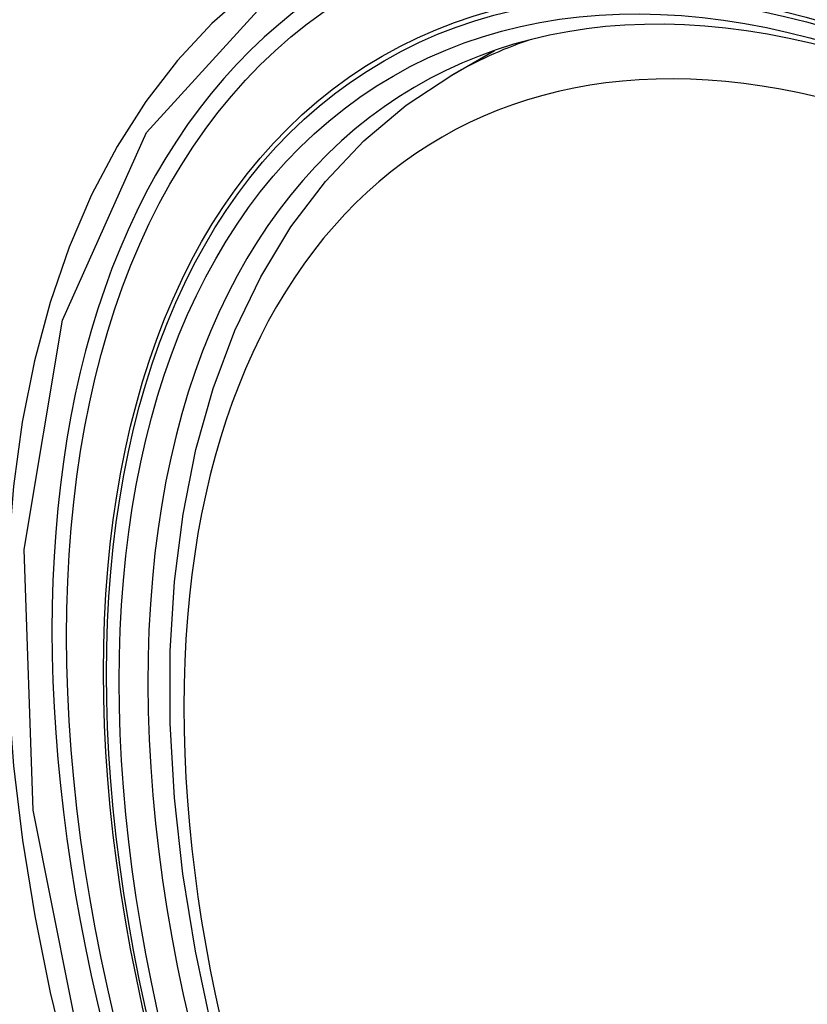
# Model space of a CAD drawing. Header units: inches. Extents: x 532.4 to 626.5, y 208.9 to 290.2.
# Tile 54 of 122: x 571.308 to 571.499, y 259.947 to 260.185. Entities that reach past the tile are written whole.
import ezdxf

# ---------------------------------------------------------------- set-up
doc = ezdxf.new("R2010")
doc.units = ezdxf.units.IN
doc.header["$MEASUREMENT"] = 0
doc.layers.add('Visible Edges(ANSI)', color=7, linetype='Continuous', lineweight=25)
doc.layers.add('Visible Tangent Edges(ANSI)', color=7, linetype='Continuous', lineweight=25)

msp = doc.modelspace()

# ---------------------------------------------------------------- linework, layer by layer
at = {"layer": 'Visible Edges(ANSI)'}
msp.add_line((571.41292, 260.17161), (571.42319, 260.17754), dxfattribs=at)
at = {"layer": 'Visible Edges(ANSI)', "flags": 128}
msp.add_lwpolyline([(571.40859, 259.80771), (571.39844, 259.82612), (571.38906, 259.84486), (571.38048, 259.86386), (571.37274, 259.88301), (571.36588, 259.90225), (571.35994, 259.92149), (571.35493, 259.94063), (571.3509, 259.95961), (571.34784, 259.97833), (571.34579, 259.99672), (571.34476, 260.0147), (571.34477, 260.03219), (571.3458, 260.04912), (571.34789, 260.06541), (571.35102, 260.081), (571.3552, 260.09581), (571.36043, 260.10978), (571.3667, 260.12283), (571.374, 260.13488), (571.38231, 260.14586), (571.39161, 260.1557), (571.40183, 260.1643), (571.41292, 260.17161)], dxfattribs=at)
at = {"layer": 'Visible Edges(ANSI)'}
msp.add_ellipse((571.5621, 259.89634), major_axis=(0.15748, -0.27276), ratio=0.57735, start_param=2.363977, end_param=7.060801, dxfattribs=at)
msp.add_ellipse((571.55862, 259.89433), major_axis=(-0.15994, 0.27703), ratio=0.57735, dxfattribs=at)
at = {"layer": 'Visible Tangent Edges(ANSI)', "flags": 128}
for points in [[(571.36392, 260.19206), (571.35489, 260.18408), (571.34653, 260.17511), (571.33887, 260.16519), (571.33193, 260.15434), (571.32575, 260.14261), (571.32034, 260.13001), (571.31574, 260.1166), (571.31196, 260.10245), (571.30901, 260.08761), (571.30689, 260.07211), (571.30562, 260.056), (571.3052, 260.03932), (571.30562, 260.02211), (571.30691, 260.00446), (571.30904, 259.98646), (571.31201, 259.96815), (571.31579, 259.94961), (571.32039, 259.93087)], [(571.78275, 259.88813), (571.80048, 259.81964), (571.80702, 259.75449), (571.80209, 259.69584), (571.78583, 259.6462), (571.7592, 259.60806), (571.72341, 259.58318), (571.68005, 259.57262), (571.63091, 259.57682), (571.57836, 259.59557), (571.52482, 259.62807), (571.47283, 259.67275), (571.4247, 259.72767), (571.38285, 259.79004), (571.34923, 259.85712), (571.32509, 259.92619), (571.31165, 259.99378), (571.3095, 260.05685), (571.31875, 260.11228), (571.33904, 260.15773), (571.3693, 260.19094)]]:
    msp.add_lwpolyline(points, dxfattribs=at)
at = {"layer": 'Visible Tangent Edges(ANSI)'}
for centre, major_axis, start_param, end_param in [((571.56111, 259.89576), (-0.17318, 0.29996), 5.05527, 10.652693), ((571.56106, 259.89573), (-0.15059, 0.26083), 5.66855, 8.468616), ((571.56941, 259.90055), (-0.1565, 0.27106), 6.171189, 6.283185)]:
    msp.add_ellipse(centre, major_axis=major_axis, ratio=0.57735, start_param=start_param, end_param=end_param, dxfattribs=at)
for centre, major_axis in [((571.5617, 259.8961), (0.17111, -0.29637)), ((571.55873, 259.89439), (-0.1627, 0.2818)), ((571.55862, 259.89433), (0.1621, -0.28076))]:
    msp.add_ellipse(centre, major_axis=major_axis, ratio=0.57735, dxfattribs=at)

doc.saveas('drawing.dxf')
